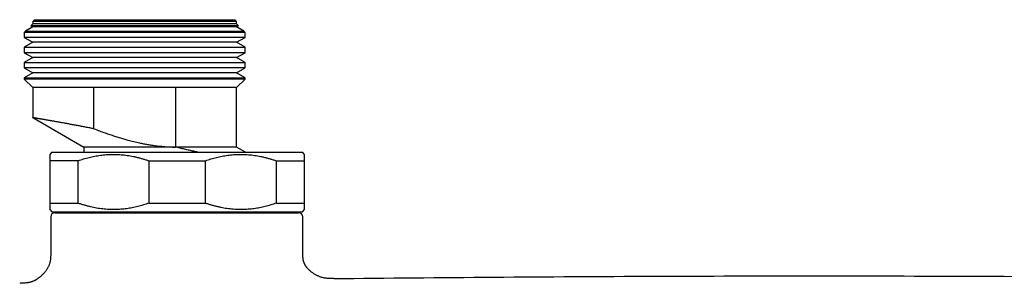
# Model space of a CAD drawing. Header units: millimetres. Extents: x 8 to 811, y 12 to 394.
# Tile 7 of 22: x 322 to 438, y 237 to 268. Entities that reach past the tile are written whole.
import ezdxf

# ---------------------------------------------------------------- set-up
doc = ezdxf.new("R2010")
doc.units = ezdxf.units.MM

msp = doc.modelspace()

# ---------------------------------------------------------------- linework, layer by layer
at = {"color": 7, "linetype": 'Continuous', "lineweight": 30}
for p, q in [((323.86, 266.99), (323, 266.49)), ((323.86, 267.35), (323.63, 267.12)), ((323.63, 267.12), (323.86, 266.99)), ((335.86, 267.12), (323.63, 267.12)), ((324.06, 267.85), (323.86, 267.65)), ((323.86, 267.65), (323.86, 267.35)), ((347.86, 267.65), (323.86, 267.65)), ((347.86, 267.35), (323.86, 267.35)), ((347.86, 266.99), (323.86, 266.99)), ((324.06, 267.85), (347.66, 267.85)), ((348.09, 267.12), (335.86, 267.12)), ((347.86, 267.65), (347.66, 267.85)), ((347.86, 267.35), (347.86, 267.65)), ((348.09, 267.12), (347.86, 267.35)), ((347.86, 266.99), (348.09, 267.12)), ((348.72, 266.49), (347.86, 266.99)), ((323, 266.49), (322.86, 266.35)), ((322.86, 266.35), (322.86, 265.76)), ((348.86, 266.35), (322.86, 266.35)), ((322.86, 265.76), (323.86, 265.19)), ((335.86, 265.76), (322.86, 265.76)), ((323, 266.49), (348.72, 266.49)), ((348.86, 265.76), (335.86, 265.76)), ((347.86, 265.19), (348.86, 265.76)), ((348.86, 266.35), (348.72, 266.49)), ((348.86, 265.76), (348.86, 266.35)), ((323.86, 265.19), (322.86, 264.61)), ((322.86, 264.61), (322.86, 263.96)), ((322.86, 264.61), (348.86, 264.61)), ((347.86, 265.19), (323.86, 265.19)), ((348.86, 264.61), (347.86, 265.19)), ((348.86, 263.96), (348.86, 264.61)), ((322.86, 263.96), (323.86, 263.39)), ((335.86, 263.96), (322.86, 263.96)), ((323.86, 263.39), (322.86, 262.81)), ((347.86, 263.39), (323.86, 263.39)), ((348.86, 263.96), (335.86, 263.96)), ((347.86, 263.39), (348.86, 263.96)), ((348.86, 262.81), (347.86, 263.39)), ((322.86, 262.81), (322.86, 262.16)), ((322.86, 262.81), (348.86, 262.81)), ((322.86, 262.16), (323.86, 261.59)), ((335.86, 262.16), (322.86, 262.16)), ((348.86, 262.16), (335.86, 262.16)), ((347.86, 261.59), (348.86, 262.16)), ((348.86, 262.16), (348.86, 262.81)), ((323.86, 261.59), (322.86, 261.01)), ((322.86, 261.01), (322.86, 260.85)), ((322.86, 261.01), (348.86, 261.01)), ((347.86, 261.59), (323.86, 261.59)), ((348.86, 261.01), (347.86, 261.59)), ((348.86, 260.85), (348.86, 261.01)), ((322.86, 260.85), (323.86, 259.85)), ((348.86, 260.85), (322.86, 260.85)), ((323.86, 259.85), (323.86, 256.31)), ((331.06, 259.85), (323.86, 259.85)), ((340.66, 259.85), (331.06, 259.85)), ((331.06, 255), (331.06, 259.85)), ((347.86, 259.85), (340.66, 259.85)), ((340.66, 259.85), (340.66, 252.85)), ((347.86, 259.85), (348.86, 260.85)), ((347.86, 252.85), (347.86, 259.85)), ((323.86, 256.31), (329.86, 252.85)), ((329.86, 252.85), (329.86, 252.24)), ((340.66, 252.85), (329.86, 252.85)), ((347.86, 252.85), (340.66, 252.85)), ((340.66, 252.85), (340.66, 252.85)), ((348.92, 252.24), (347.86, 252.85)), ((326.11, 252.24), (325.86, 251.99)), ((326.11, 252.24), (355.61, 252.24)), ((355.86, 251.99), (355.61, 252.24)), ((329.2, 251.24), (325.86, 251.24)), ((325.86, 251.24), (325.86, 246.24)), ((329.2, 246.24), (329.2, 251.24)), ((337.52, 251.24), (344.2, 251.24)), ((337.52, 251.24), (337.52, 246.24)), ((344.2, 246.24), (344.2, 251.24)), ((352.52, 251.24), (355.86, 251.24)), ((352.52, 251.24), (352.52, 246.24)), ((355.86, 246.24), (355.86, 251.24)), ((325.86, 246.24), (329.2, 246.24)), ((337.52, 246.24), (344.2, 246.24)), ((352.52, 246.24), (355.86, 246.24)), ((325.86, 245.49), (326.11, 245.24)), ((326.11, 245.24), (355.61, 245.24)), ((326.47, 245.12), (340.82, 245.12)), ((330.26, 245.24), (330.26, 245.12)), ((340.82, 245.12), (355.16, 245.12)), ((351.46, 245.12), (351.46, 245.24)), ((355.61, 245.24), (355.86, 245.49)), ((325.97, 244.62), (325.97, 240.44)), ((355.66, 240.44), (355.66, 244.62)), ((325.97, 240.44), (325.97, 240.44)), ((359.3, 237.36), (359.32, 237.36))]:
    msp.add_line(p, q, dxfattribs=at)
for centre, start, end in [((326.47, 244.62), 90, 180), ((355.16, 244.62), 0, 90)]:
    msp.add_arc(centre, 0.5, start, end, dxfattribs=at)
for points, knots in [([(331.06, 255), (330.98, 255.02), (330.81, 255.05), (330.57, 255.1), (330.32, 255.15), (330.07, 255.19), (329.83, 255.24), (329.59, 255.29), (329.35, 255.33), (329.11, 255.37), (328.88, 255.42), (328.65, 255.46), (328.42, 255.5), (328.2, 255.54), (327.98, 255.59), (327.79, 255.62), (327.63, 255.65), (327.46, 255.68), (327.26, 255.72), (327.05, 255.75), (326.87, 255.79), (326.69, 255.82), (326.51, 255.85), (326.34, 255.88), (326.17, 255.91), (326.01, 255.94), (325.85, 255.97), (325.7, 255.99), (325.55, 256.02), (325.4, 256.05), (325.28, 256.07), (325.19, 256.08), (325.08, 256.1), (324.96, 256.12), (324.85, 256.14), (324.74, 256.16), (324.62, 256.18), (324.5, 256.2), (324.4, 256.22), (324.3, 256.24), (324.21, 256.25), (324.13, 256.27), (324.06, 256.28), (324.01, 256.29), (323.97, 256.29), (323.94, 256.3), (323.91, 256.3), (323.89, 256.31), (323.87, 256.31), (323.86, 256.31), (323.86, 256.31), (323.86, 256.31)], [0, 0, 0, 0, 0.0197629, 0.0395358, 0.0597875, 0.0800418, 0.1002935, 0.120644, 0.1409972, 0.1613477, 0.1820069, 0.2026691, 0.2233283, 0.244094, 0.2648627, 0.2856284, 0.2987478, 0.311852, 0.3381719, 0.3580607, 0.3779522, 0.397841, 0.4178266, 0.4378149, 0.4578005, 0.478088, 0.4983783, 0.5186658, 0.5390572, 0.5594515, 0.5798428, 0.5927226, 0.6055878, 0.6314264, 0.6491283, 0.666838, 0.6919345, 0.717031, 0.7422159, 0.7674007, 0.7928579, 0.818315, 0.8438648, 0.8694146, 0.8820902, 0.90113, 0.9201795, 0.9377144, 0.9552569, 0.9815284, 1, 1, 1, 1]), ([(331.06, 255), (331.28, 254.92), (331.72, 254.75), (332.34, 254.53), (332.94, 254.32), (333.49, 254.14), (334.03, 253.97), (334.56, 253.81), (335.01, 253.69), (335.41, 253.58), (335.75, 253.5), (336.1, 253.42), (336.48, 253.33), (336.9, 253.24), (337.36, 253.16), (337.79, 253.09), (338.18, 253.03), (338.52, 252.99), (338.88, 252.95), (339.23, 252.92), (339.58, 252.89), (339.94, 252.87), (340.3, 252.85), (340.54, 252.85), (340.66, 252.85)], [0, 0, 0, 0, 0.07105, 0.142101, 0.201415, 0.260732, 0.320045, 0.373583, 0.42712, 0.462813, 0.498505, 0.534371, 0.570238, 0.6177, 0.665166, 0.712627, 0.748229, 0.783834, 0.819435, 0.855319, 0.891206, 0.927089, 0.963545, 1, 1, 1, 1]), ([(343.31, 252.24), (343.29, 252.24), (343.21, 252.26), (343.04, 252.3), (342.8, 252.35), (342.55, 252.41), (342.28, 252.47), (342.01, 252.53), (341.74, 252.59), (341.47, 252.65), (341.2, 252.72), (340.93, 252.78), (340.75, 252.83), (340.66, 252.85)], [0, 0, 0, 0, 0.015012, 0.102263, 0.189513, 0.290238, 0.390962, 0.491919, 0.592876, 0.694538, 0.796201, 0.898101, 1, 1, 1, 1]), ([(325.86, 251.99), (325.86, 251.99), (325.86, 251.99), (325.86, 251.98), (325.86, 251.97), (325.86, 251.96), (325.86, 251.93), (325.86, 251.91), (325.86, 251.87), (325.86, 251.83), (325.86, 251.77), (325.86, 251.7), (325.86, 251.63), (325.86, 251.57), (325.86, 251.52), (325.86, 251.44), (325.86, 251.35), (325.86, 251.27), (325.86, 251.24)], [0, 0, 0, 0, 0.029739, 0.087704, 0.145752, 0.203799, 0.262654, 0.321529, 0.380629, 0.43975, 0.528385, 0.617084, 0.676962, 0.736857, 0.786142, 0.835427, 0.934064, 1, 1, 1, 1]), ([(329.2, 251.24), (329.31, 251.27), (329.52, 251.35), (329.84, 251.45), (330.17, 251.54), (330.49, 251.63), (330.82, 251.7), (331.15, 251.77), (331.48, 251.83), (331.82, 251.88), (332.16, 251.93), (332.5, 251.96), (332.84, 251.98), (333.19, 251.99), (333.54, 251.99), (333.9, 251.98), (334.27, 251.95), (334.63, 251.92), (334.99, 251.87), (335.35, 251.81), (335.71, 251.75), (336.08, 251.66), (336.44, 251.57), (336.8, 251.47), (337.16, 251.36), (337.4, 251.28), (337.52, 251.24)], [0, 0, 0, 0, 0.039489, 0.078998, 0.118514, 0.158028, 0.19753, 0.237015, 0.277272, 0.317555, 0.35785, 0.398143, 0.438423, 0.478677, 0.521543, 0.564441, 0.607356, 0.650273, 0.693175, 0.736044, 0.780012, 0.824004, 0.868012, 0.912024, 0.956026, 1, 1, 1, 1]), ([(344.2, 251.24), (344.31, 251.27), (344.52, 251.35), (344.84, 251.45), (345.17, 251.54), (345.49, 251.63), (345.82, 251.7), (346.15, 251.77), (346.48, 251.83), (346.82, 251.88), (347.16, 251.93), (347.5, 251.96), (347.84, 251.98), (348.19, 251.99), (348.54, 251.99), (348.9, 251.98), (349.27, 251.95), (349.63, 251.92), (349.99, 251.87), (350.35, 251.81), (350.71, 251.75), (351.08, 251.66), (351.44, 251.57), (351.8, 251.47), (352.16, 251.36), (352.4, 251.28), (352.52, 251.24)], [0, 0, 0, 0, 0.039489, 0.078998, 0.118514, 0.158028, 0.19753, 0.237015, 0.277272, 0.317555, 0.35785, 0.398143, 0.438423, 0.478677, 0.521543, 0.564441, 0.607356, 0.650273, 0.693175, 0.736044, 0.780012, 0.824004, 0.868012, 0.912024, 0.956026, 1, 1, 1, 1]), ([(355.86, 251.24), (355.86, 251.27), (355.86, 251.33), (355.86, 251.42), (355.86, 251.5), (355.86, 251.58), (355.86, 251.65), (355.86, 251.73), (355.86, 251.79), (355.86, 251.85), (355.86, 251.89), (355.86, 251.93), (355.86, 251.96), (355.86, 251.98), (355.86, 251.99), (355.86, 251.99), (355.86, 251.99)], [0, 0, 0, 0, 0.065748, 0.131496, 0.19732, 0.263145, 0.340331, 0.417527, 0.494713, 0.572268, 0.649833, 0.727387, 0.806189, 0.885003, 0.963805, 1, 1, 1, 1]), ([(325.86, 246.24), (325.86, 246.21), (325.86, 246.13), (325.86, 246.04), (325.86, 245.96), (325.86, 245.9), (325.86, 245.84), (325.86, 245.78), (325.86, 245.71), (325.86, 245.65), (325.86, 245.61), (325.86, 245.57), (325.86, 245.55), (325.86, 245.52), (325.86, 245.5), (325.86, 245.49), (325.86, 245.49), (325.86, 245.49)], [0, 0, 0, 0, 0.065738, 0.164406, 0.213774, 0.263143, 0.320995, 0.378863, 0.465621, 0.552435, 0.610626, 0.668836, 0.727627, 0.786437, 0.860183, 0.933928, 1, 1, 1, 1]), ([(337.52, 246.24), (337.41, 246.2), (337.2, 246.13), (336.88, 246.03), (336.55, 245.93), (336.23, 245.85), (335.9, 245.77), (335.57, 245.7), (335.24, 245.64), (334.91, 245.59), (334.57, 245.55), (334.23, 245.52), (333.88, 245.5), (333.53, 245.49), (333.18, 245.49), (332.82, 245.5), (332.46, 245.52), (332.09, 245.56), (331.73, 245.6), (331.37, 245.66), (331.02, 245.73), (330.66, 245.81), (330.3, 245.9), (329.93, 246), (329.56, 246.11), (329.32, 246.2), (329.2, 246.24)], [0, 0, 0, 0, 0.039438, 0.078884, 0.118329, 0.157766, 0.19739, 0.237015, 0.276298, 0.315581, 0.356348, 0.397129, 0.43791, 0.478676, 0.521454, 0.564249, 0.607044, 0.649823, 0.692933, 0.736044, 0.778489, 0.820935, 0.865693, 0.910465, 0.955239, 1, 1, 1, 1]), ([(352.52, 246.24), (352.41, 246.2), (352.2, 246.13), (351.88, 246.03), (351.55, 245.93), (351.23, 245.85), (350.9, 245.77), (350.57, 245.7), (350.24, 245.64), (349.9, 245.59), (349.56, 245.55), (349.22, 245.52), (348.88, 245.5), (348.53, 245.49), (348.18, 245.49), (347.82, 245.5), (347.45, 245.52), (347.09, 245.56), (346.73, 245.6), (346.37, 245.66), (346.01, 245.73), (345.64, 245.81), (345.28, 245.9), (344.92, 246), (344.56, 246.12), (344.32, 246.2), (344.2, 246.24)], [0, 0, 0, 0, 0.039489, 0.078998, 0.118514, 0.158028, 0.19753, 0.237015, 0.277272, 0.317555, 0.35785, 0.398143, 0.438423, 0.478677, 0.521543, 0.564441, 0.607356, 0.650273, 0.693175, 0.736044, 0.780012, 0.824004, 0.868012, 0.912024, 0.956026, 1, 1, 1, 1]), ([(355.86, 245.49), (355.86, 245.49), (355.86, 245.49), (355.86, 245.5), (355.86, 245.51), (355.86, 245.54), (355.86, 245.58), (355.86, 245.62), (355.86, 245.68), (355.86, 245.75), (355.86, 245.82), (355.86, 245.9), (355.86, 245.98), (355.86, 246.06), (355.86, 246.15), (355.86, 246.21), (355.86, 246.24)], [0, 0, 0, 0, 0.029748, 0.107303, 0.184871, 0.262427, 0.34129, 0.420164, 0.499027, 0.578299, 0.657582, 0.736855, 0.802602, 0.868348, 0.934174, 1, 1, 1, 1]), ([(325.97, 240.44), (325.97, 240.37), (325.97, 240.23), (325.97, 240.04), (325.96, 239.85), (325.94, 239.66), (325.92, 239.49), (325.89, 239.32), (325.85, 239.16), (325.8, 239.01), (325.75, 238.86), (325.68, 238.72), (325.61, 238.58), (325.52, 238.44), (325.44, 238.32), (325.35, 238.21), (325.26, 238.09), (325.16, 237.98), (325.05, 237.86), (324.94, 237.76), (324.84, 237.67), (324.74, 237.58), (324.65, 237.51), (324.58, 237.45), (324.53, 237.41), (324.49, 237.38), (324.45, 237.35), (324.4, 237.32), (324.35, 237.29), (324.29, 237.25), (324.21, 237.2), (324.12, 237.15), (324.01, 237.1), (323.88, 237.04), (323.75, 236.99), (323.61, 236.95), (323.45, 236.91), (323.29, 236.87), (323.12, 236.85), (322.93, 236.83), (322.74, 236.81), (322.53, 236.81), (322.39, 236.8), (322.32, 236.8)], [0, 0, 0, 0, 0.035048, 0.068757, 0.101182, 0.132396, 0.162489, 0.191561, 0.219712, 0.247031, 0.273585, 0.29941, 0.327469, 0.354562, 0.380502, 0.404922, 0.427541, 0.455735, 0.482796, 0.508518, 0.531679, 0.553387, 0.573581, 0.592231, 0.6001, 0.60771, 0.61622, 0.626066, 0.637191, 0.649518, 0.662967, 0.68241, 0.703571, 0.726333, 0.75061, 0.776352, 0.803544, 0.832209, 0.862402, 0.894196, 0.927672, 0.962914, 1, 1, 1, 1]), ([(359.3, 237.36), (359.24, 237.36), (359.13, 237.36), (358.95, 237.36), (358.78, 237.36), (358.61, 237.37), (358.45, 237.39), (358.29, 237.41), (358.13, 237.44), (357.97, 237.47), (357.82, 237.52), (357.68, 237.57), (357.53, 237.63), (357.39, 237.7), (357.24, 237.77), (357.11, 237.85), (356.97, 237.93), (356.84, 238.02), (356.7, 238.12), (356.57, 238.22), (356.45, 238.32), (356.34, 238.43), (356.24, 238.53), (356.15, 238.63), (356.09, 238.71), (356.05, 238.77), (356.02, 238.81), (355.99, 238.86), (355.95, 238.91), (355.92, 238.97), (355.89, 239.04), (355.85, 239.12), (355.82, 239.2), (355.78, 239.29), (355.76, 239.39), (355.73, 239.49), (355.71, 239.61), (355.69, 239.73), (355.68, 239.86), (355.67, 239.99), (355.66, 240.13), (355.66, 240.28), (355.66, 240.39), (355.66, 240.44)], [0, 0, 0, 0, 0.0361443, 0.0708661, 0.1043047, 0.1365993, 0.1678918, 0.1983237, 0.2280324, 0.2571451, 0.2857724, 0.3140476, 0.3424961, 0.371301, 0.4003934, 0.429461, 0.4581978, 0.4863397, 0.5174889, 0.5473019, 0.5757704, 0.6030345, 0.6289535, 0.6534191, 0.6763709, 0.6849737, 0.6936875, 0.70372, 0.715131, 0.7278571, 0.7415805, 0.7564718, 0.7724982, 0.7896419, 0.8082434, 0.8280161, 0.8489889, 0.8712005, 0.8946935, 0.9190528, 0.9447155, 0.9716976, 1, 1, 1, 1]), ([(359.32, 237.36), (365.6, 237.42), (378.16, 237.55), (397.01, 237.65), (415.86, 237.69), (434.71, 237.65), (453.56, 237.55), (466.12, 237.42), (472.4, 237.36)], [0, 0, 0, 0, 0.166667, 0.333333, 0.5, 0.666667, 0.833333, 1, 1, 1, 1])]:
    msp.add_open_spline(points, degree=3, knots=knots, dxfattribs=at)

doc.saveas('drawing.dxf')
